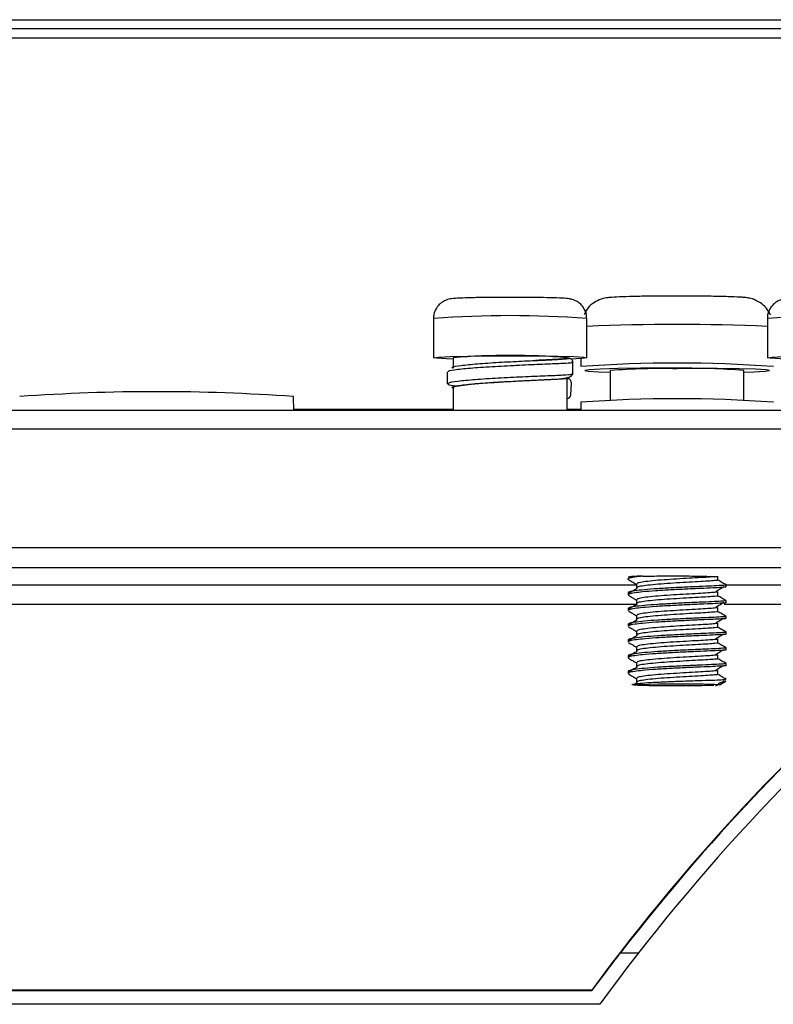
# Model space of a CAD drawing. Header units: millimetres. Extents: x 82 to 1002, y -172 to 1064.
# Tile 16 of 159: x 600 to 619, y 111 to 136. Entities that reach past the tile are written whole.
import ezdxf

# ---------------------------------------------------------------- set-up
doc = ezdxf.new("R2010")
doc.units = ezdxf.units.MM

msp = doc.modelspace()

# ---------------------------------------------------------------- linework, layer by layer
at = {"color": 7, "linetype": 'Continuous', "lineweight": 25}
for p, q in [((545.722, 136.006), (695.695, 136.006)), ((695.693, 135.772), (545.724, 135.772)), ((695.693, 135.535), (545.724, 135.535)), ((610.259, 128.404), (610.259, 127.404)), ((614.159, 127.404), (614.159, 128.404)), ((618.759, 128.404), (618.759, 127.404)), ((610.759, 127.404), (610.759, 127.141)), ((613.659, 127.391), (613.659, 127.404)), ((613.687, 127.398), (613.659, 127.398)), ((614.009, 127.385), (614.009, 127.18)), ((614.759, 127.081), (614.759, 126.319)), ((618.159, 126.319), (618.159, 127.081)), ((612.938, 126.84), (613.091, 126.848)), ((613.659, 126.06), (613.659, 126.891)), ((613.678, 126.867), (613.659, 126.869)), ((613.751, 126.461), (613.77, 126.761)), ((610.736, 126.63), (610.737, 126.641)), ((610.759, 126.641), (610.759, 126.06)), ((606.705, 126.06), (606.695, 126.417)), ((614.009, 126.273), (614.009, 126.06)), ((654.709, 126.06), (586.709, 126.06)), ((654.709, 125.586), (586.709, 125.586)), ((586.709, 122.576), (654.709, 122.576)), ((654.709, 122.063), (586.709, 122.063)), ((617.492, 121.749), (617.492, 121.849)), ((615.425, 121.649), (615.425, 121.549)), ((617.709, 121.574), (617.709, 121.624)), ((615.209, 121.424), (615.209, 121.374)), ((615.425, 121.249), (615.425, 121.149)), ((617.492, 121.349), (617.492, 121.449)), ((615.209, 121.024), (615.209, 120.974)), ((617.492, 120.949), (617.492, 121.049)), ((617.709, 121.174), (617.709, 121.224)), ((615.425, 120.849), (615.425, 120.749)), ((617.709, 120.775), (617.709, 120.824)), ((615.209, 120.625), (615.209, 120.575)), ((617.492, 120.55), (617.492, 120.65)), ((615.425, 120.45), (615.425, 120.35)), ((617.492, 120.15), (617.492, 120.25)), ((617.709, 120.375), (617.709, 120.425)), ((615.209, 120.225), (615.209, 120.175)), ((615.425, 120.05), (615.425, 119.95)), ((617.709, 119.975), (617.709, 120.025)), ((615.209, 119.825), (615.209, 119.775)), ((617.492, 119.75), (617.492, 119.85)), ((615.425, 119.65), (615.425, 119.55)), ((617.709, 119.575), (617.709, 119.625)), ((615.209, 119.425), (615.209, 119.375)), ((615.425, 119.25), (615.425, 119.15)), ((617.492, 119.35), (617.492, 119.45)), ((615.44, 119.135), (615.403, 119.113)), ((617.448, 119.061), (617.518, 119.103)), ((617.569, 119.134), (617.653, 119.185)), ((615.47, 112.256), (615.004, 112.256)), ((614.286, 111.303), (541.448, 111.303)), ((614.286, 111.314), (541.698, 111.314)), ((614.286, 111.303), (614.286, 111.314)), ((614.489, 110.956), (539.959, 110.956))]:
    msp.add_line(p, q, dxfattribs=at)
at = {"color": 8, "linetype": 'Continuous', "lineweight": 25}
for p, q in [((614.109, 127.08), (614.192, 127.064)), ((606.704, 126.1), (610.759, 126.1)), ((613.659, 126.1), (614.009, 126.1)), ((592.209, 121.63), (615.425, 121.63)), ((617.699, 121.63), (623.816, 121.63)), ((615.433, 121.13), (592.209, 121.13)), ((623.925, 121.13), (617.66, 121.13))]:
    msp.add_line(p, q, dxfattribs=at)
at = {"color": 7, "linetype": 'Continuous', "lineweight": 25, "flags": 128}
for points in [[(610.759, 127.37), (610.584, 127.376), (610.33, 127.391), (610.26, 127.406), (610.381, 127.422), (610.681, 127.436), (611.13, 127.447)], [(611.13, 127.447), (611.685, 127.453), (612.291, 127.455), (612.889, 127.452), (613.421, 127.444), (613.833, 127.433), (614.087, 127.418), (614.157, 127.402), (614.036, 127.387), (613.745, 127.373)], [(613.731, 127.384), (613.716, 127.391), (613.7, 127.396)], [(613.804, 126.988), (613.804, 127.138), (613.804, 127.287)], [(619.259, 127.37), (619.084, 127.376), (618.83, 127.391), (618.76, 127.406), (618.881, 127.422), (619.181, 127.436), (619.63, 127.447)], [(610.608, 127.041), (610.608, 126.891), (610.608, 126.741)], [(618.159, 127.038), (618.411, 127.046), (618.7, 127.062), (618.808, 127.079), (618.725, 127.097), (618.459, 127.113), (618.031, 127.126), (617.475, 127.136), (616.837, 127.141), (616.168, 127.142), (615.523, 127.137), (614.953, 127.128), (614.506, 127.115), (614.217, 127.099), (614.109, 127.082), (614.109, 127.08)], [(614.192, 127.064), (614.458, 127.048), (614.759, 127.038)], [(615.469, 119.071), (615.359, 119.083), (615.457, 119.095), (615.745, 119.105), (616.169, 119.111), (616.647, 119.112), (617.09, 119.107), (617.413, 119.098), (617.555, 119.086)]]:
    msp.add_lwpolyline(points, dxfattribs=at)
at = {"color": 8, "linetype": 'Continuous', "lineweight": 25}
for centre, radius, start, end in [((612.209, 102.402), 26.075, 85.7111, 94.2889), ((620.709, 102.402), 26.075, 85.7111, 94.2889), ((616.459, 75.271), 52.981, 87.5119, 92.4881)]:
    msp.add_arc(centre, radius, start, end, dxfattribs=at)
at = {"color": 7, "linetype": 'Continuous', "lineweight": 25}
for centre, radius, start, end in [((612.209, 109.959), 17.506, 85.2488, 94.7512), ((616.459, 93.691), 33.579, 85.8158, 94.1842), ((616.044, 110.466), 16.664, 88.5747, 94.4243), ((616.939, 112.981), 14.152, 85.0559, 91.9452), ((613.67, 126.768), 0.0999, 355.9842, 85.3638), ((603.208, 77.793), 48.749, 85.8977, 94.1013), ((613.653, 126.466), 0.0982, 273.1385, 357.0707), ((616.459, 92.784), 33.579, 85.8158, 94.1842), ((615.53, 119.658), 2.19, 88.6862, 98.4296), ((656.209, 80.506), 51.65, 129.6817, 143.8753)]:
    msp.add_arc(centre, radius, start, end, dxfattribs=at)
for centre, start_param, end_param in [((656.209, 80.453), 0.689799, 0.93639), ((656.209, 80.435), 0.689799, 0.913283), ((656.209, 80.443), 0.913481, 0.93639)]:
    msp.add_ellipse(centre, major_axis=(0, 52.068), ratio=0.999657, start_param=start_param, end_param=end_param, dxfattribs=at)
for points, knots in [([(612.035, 128.941), (611.909, 128.941), (611.623, 128.94), (611.234, 128.933), (610.903, 128.922), (610.771, 128.915), (610.664, 128.899), (610.576, 128.873), (610.475, 128.823), (610.367, 128.729), (610.287, 128.588), (610.248, 128.466), (610.26, 128.403), (610.261, 128.399)], [0, 0, 0, 0, 0.139924, 0.319135, 0.499546, 0.686107, 0.738375, 0.76991, 0.813966, 0.866399, 0.928253, 0.995312, 1, 1, 1, 1]), ([(614.151, 128.402), (614.153, 128.422), (614.162, 128.5), (614.115, 128.623), (614.035, 128.742), (613.944, 128.82), (613.859, 128.866), (613.791, 128.889), (613.741, 128.9), (613.689, 128.909), (613.6, 128.917), (613.418, 128.926), (613.066, 128.936), (612.628, 128.941), (612.26, 128.943), (612.069, 128.942), (612.035, 128.941)], [0, 0, 0, 0, 0.019923, 0.077185, 0.123127, 0.162095, 0.195122, 0.221517, 0.24401, 0.273101, 0.335417, 0.49499, 0.64698, 0.806878, 0.965476, 1, 1, 1, 1]), ([(618.836, 128.491), (618.809, 128.545), (618.754, 128.654), (618.625, 128.775), (618.494, 128.857), (618.38, 128.901), (618.299, 128.921), (618.231, 128.932), (618.157, 128.94), (618.023, 128.95), (617.767, 128.96), (617.346, 128.969), (616.841, 128.974), (616.308, 128.975), (615.79, 128.972), (615.331, 128.965), (614.966, 128.953), (614.785, 128.943), (614.671, 128.93), (614.581, 128.913), (614.456, 128.874), (614.298, 128.783), (614.157, 128.654), (614.11, 128.542), (614.093, 128.502)], [0, 0, 0, 0, 0.02749, 0.05585, 0.079964, 0.099662, 0.114659, 0.129708, 0.156978, 0.199769, 0.279021, 0.362768, 0.443625, 0.523892, 0.604088, 0.68445, 0.76544, 0.849031, 0.877969, 0.895404, 0.914967, 0.944417, 0.980248, 1, 1, 1, 1]), ([(620.535, 128.941), (620.409, 128.941), (620.123, 128.94), (619.734, 128.933), (619.403, 128.922), (619.271, 128.915), (619.164, 128.899), (619.076, 128.873), (618.975, 128.823), (618.867, 128.729), (618.787, 128.588), (618.748, 128.466), (618.76, 128.403), (618.761, 128.399)], [0, 0, 0, 0, 0.139924, 0.319135, 0.499546, 0.686107, 0.738375, 0.76991, 0.813966, 0.866399, 0.928253, 0.995312, 1, 1, 1, 1]), ([(610.737, 127.14), (610.731, 127.148), (610.715, 127.172), (610.938, 127.21), (611.355, 127.253), (611.912, 127.29), (612.519, 127.321), (612.871, 127.337), (613.046, 127.345)], [0, 0, 0, 0, 0.093669, 0.274932, 0.456195, 0.637459, 0.818715, 1, 1, 1, 1]), ([(613.641, 127.391), (613.645, 127.389), (613.659, 127.382), (613.515, 127.37), (613.241, 127.355), (612.975, 127.342), (612.85, 127.336)], [0, 0, 0, 0, 0.124945, 0.429723, 0.734501, 1, 1, 1, 1]), ([(613.7, 127.396), (613.699, 127.397), (613.699, 127.397), (613.699, 127.397), (613.698, 127.397), (613.698, 127.397), (613.697, 127.397), (613.697, 127.397), (613.696, 127.397), (613.695, 127.397), (613.695, 127.397), (613.694, 127.397), (613.692, 127.397), (613.692, 127.397), (613.691, 127.397), (613.691, 127.398), (613.69, 127.398), (613.689, 127.398), (613.688, 127.398), (613.688, 127.398), (613.687, 127.398), (613.687, 127.398)], [0, 0, 0, 0, 0.00002971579, 0.00002971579, 0.00002971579, 0.00005014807, 0.00005014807, 0.00005014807, 0.00006431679, 0.00006431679, 0.00006431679, 0.00007895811, 0.00007895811, 0.00007895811, 0.00008491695, 0.00008491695, 0.00008491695, 0.00009099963, 0.00009099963, 0.00009099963, 0.00009393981, 0.00009393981, 0.00009393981, 0.00009393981]), ([(613.804, 127.287), (613.804, 127.311), (613.803, 127.359), (613.736, 127.383), (613.703, 127.396)], [0, 0, 0, 0, 0.505484, 1, 1, 1, 1]), ([(610.639, 127.041), (610.633, 127.049), (610.616, 127.073), (610.854, 127.112), (611.299, 127.155), (611.892, 127.192), (612.54, 127.224), (612.915, 127.24), (613.102, 127.247)], [0, 0, 0, 0, 0.092089, 0.273668, 0.455246, 0.636826, 0.818397, 1, 1, 1, 1]), ([(610.776, 126.641), (610.771, 126.645), (610.749, 126.662), (610.879, 126.692), (611.153, 126.73), (611.559, 126.764), (612.034, 126.795), (612.536, 126.821), (612.83, 126.835), (612.977, 126.842)], [0, 0, 0, 0, 0.0476606, 0.2063847, 0.3651075, 0.5238296, 0.6825519, 0.8412752, 1, 1, 1, 1]), ([(612.931, 126.84), (612.972, 126.842), (613.035, 126.845), (613.077, 126.847), (613.091, 126.848)], [0, 0, 0, 0, 0.663358, 1, 1, 1, 1]), ([(613.091, 126.848), (613.17, 126.852), (613.364, 126.861), (613.577, 126.878), (613.749, 126.914), (613.787, 126.965), (613.804, 126.988)], [0, 0, 0, 0, 0.211859, 0.519847, 0.783117, 1, 1, 1, 1]), ([(610.828, 126.68), (610.745, 126.692), (610.61, 126.712), (610.631, 126.733), (610.639, 126.741)], [0, 0, 0, 0, 0.619153, 1, 1, 1, 1]), ([(615.58, 121.848), (615.508, 121.84), (615.35, 121.823), (615.226, 121.796), (615.182, 121.773), (615.221, 121.762), (615.225, 121.761)], [0, 0, 0, 0, 0.281367, 0.62202, 0.967507, 1, 1, 1, 1]), ([(615.22, 121.761), (615.256, 121.74), (615.324, 121.701), (615.393, 121.661), (615.425, 121.642)], [0, 0, 0, 0, 0.529221, 1, 1, 1, 1]), ([(617.413, 121.835), (617.362, 121.831), (617.259, 121.822), (617, 121.807), (616.694, 121.791), (616.364, 121.77), (616.043, 121.749), (615.763, 121.724), (615.555, 121.697), (615.437, 121.672), (615.437, 121.656), (615.436, 121.649)], [0, 0, 0, 0, 0.115922, 0.230946, 0.34536, 0.461578, 0.575236, 0.691286, 0.806172, 0.920718, 1, 1, 1, 1]), ([(617.479, 121.751), (617.484, 121.749), (617.501, 121.744), (617.424, 121.735), (617.256, 121.722), (617.001, 121.707), (616.694, 121.691), (616.364, 121.67), (616.043, 121.649), (615.763, 121.624), (615.555, 121.597), (615.437, 121.572), (615.437, 121.556), (615.437, 121.549)], [0, 0, 0, 0, 0.038098, 0.136329, 0.236551, 0.335943, 0.434808, 0.535231, 0.633443, 0.733721, 0.832994, 0.931973, 1, 1, 1, 1]), ([(615.58, 121.848), (615.653, 121.849), (615.731, 121.851), (615.897, 121.853), (615.987, 121.854), (616.168, 121.855), (616.261, 121.855), (616.449, 121.855), (616.542, 121.855), (616.722, 121.854), (616.811, 121.853), (616.975, 121.85), (617.052, 121.849), (617.189, 121.846), (617.248, 121.844), (617.347, 121.839), (617.386, 121.837), (617.413, 121.835)], [0, 0, 0, 0, 0.125, 0.125, 0.25, 0.25, 0.375, 0.375, 0.5, 0.5, 0.625, 0.625, 0.75, 0.75, 0.875, 0.875, 1, 1, 1, 1]), ([(617.487, 121.824), (617.489, 121.825), (617.509, 121.828), (617.459, 121.832), (617.413, 121.835)], [0, 0, 0, 0, 0.0750794, 1, 1, 1, 1]), ([(617.708, 121.625), (617.672, 121.646), (617.6, 121.688), (617.527, 121.73), (617.491, 121.751)], [0, 0, 0, 0, 0.500173, 1, 1, 1, 1]), ([(617.694, 121.625), (617.699, 121.624), (617.719, 121.619), (617.626, 121.613), (617.423, 121.601), (617.115, 121.587), (616.744, 121.572), (616.345, 121.551), (615.956, 121.53), (615.618, 121.503), (615.377, 121.477), (615.241, 121.451), (615.206, 121.433), (615.209, 121.424), (615.209, 121.424)], [0, 0, 0, 0, 0.034472, 0.133056, 0.233632, 0.333377, 0.432594, 0.533372, 0.631936, 0.732568, 0.832194, 0.914399, 0.998168, 1, 1, 1, 1]), ([(617.693, 121.574), (617.697, 121.573), (617.711, 121.568), (617.604, 121.561), (617.385, 121.549), (617.066, 121.535), (616.688, 121.519), (616.288, 121.498), (615.9, 121.476), (615.587, 121.45), (615.357, 121.423), (615.223, 121.399), (615.223, 121.381), (615.222, 121.374)], [0, 0, 0, 0, 0.039815, 0.139282, 0.240976, 0.341146, 0.441769, 0.543292, 0.642776, 0.748006, 0.830807, 0.931054, 1, 1, 1, 1]), ([(615.44, 121.534), (615.404, 121.513), (615.335, 121.472), (615.267, 121.431), (615.233, 121.411)], [0, 0, 0, 0, 0.513107, 1, 1, 1, 1]), ([(617.448, 121.46), (617.482, 121.481), (617.55, 121.522), (617.618, 121.563), (617.651, 121.583)], [0, 0, 0, 0, 0.503717, 1, 1, 1, 1]), ([(615.22, 121.361), (615.256, 121.34), (615.324, 121.301), (615.393, 121.261), (615.425, 121.242)], [0, 0, 0, 0, 0.529221, 1, 1, 1, 1]), ([(617.48, 121.449), (617.483, 121.448), (617.493, 121.443), (617.416, 121.435), (617.256, 121.422), (617.001, 121.407), (616.694, 121.391), (616.364, 121.371), (616.043, 121.349), (615.763, 121.324), (615.555, 121.297), (615.437, 121.272), (615.437, 121.256), (615.436, 121.249)], [0, 0, 0, 0, 0.039379, 0.124856, 0.226305, 0.326968, 0.427096, 0.528803, 0.62827, 0.729831, 0.830372, 0.930617, 1, 1, 1, 1]), ([(617.479, 121.351), (617.484, 121.349), (617.501, 121.344), (617.424, 121.335), (617.256, 121.322), (617.001, 121.307), (616.694, 121.291), (616.364, 121.271), (616.043, 121.249), (615.763, 121.224), (615.555, 121.197), (615.437, 121.172), (615.437, 121.156), (615.437, 121.149)], [0, 0, 0, 0, 0.038098, 0.136329, 0.236551, 0.335943, 0.434808, 0.535231, 0.633443, 0.733721, 0.832994, 0.931973, 1, 1, 1, 1]), ([(617.708, 121.225), (617.672, 121.246), (617.6, 121.288), (617.527, 121.33), (617.491, 121.351)], [0, 0, 0, 0, 0.500173, 1, 1, 1, 1]), ([(617.694, 121.225), (617.699, 121.224), (617.719, 121.219), (617.626, 121.213), (617.423, 121.201), (617.115, 121.187), (616.744, 121.172), (616.345, 121.151), (615.956, 121.13), (615.618, 121.103), (615.377, 121.077), (615.241, 121.051), (615.206, 121.033), (615.209, 121.025), (615.209, 121.024)], [0, 0, 0, 0, 0.034472, 0.133056, 0.233632, 0.333377, 0.432594, 0.533372, 0.631936, 0.732568, 0.832194, 0.914399, 0.998168, 1, 1, 1, 1]), ([(617.693, 121.174), (617.697, 121.173), (617.711, 121.168), (617.604, 121.161), (617.385, 121.149), (617.066, 121.136), (616.688, 121.119), (616.288, 121.098), (615.9, 121.076), (615.587, 121.05), (615.357, 121.024), (615.223, 120.999), (615.223, 120.981), (615.222, 120.974)], [0, 0, 0, 0, 0.039815, 0.139282, 0.240976, 0.341146, 0.441769, 0.543292, 0.642776, 0.748006, 0.830807, 0.931054, 1, 1, 1, 1]), ([(615.44, 121.134), (615.404, 121.113), (615.335, 121.072), (615.267, 121.031), (615.233, 121.011)], [0, 0, 0, 0, 0.513107, 1, 1, 1, 1]), ([(617.48, 121.049), (617.483, 121.048), (617.493, 121.043), (617.416, 121.035), (617.256, 121.022), (617.001, 121.008), (616.694, 120.991), (616.364, 120.971), (616.043, 120.95), (615.763, 120.924), (615.555, 120.897), (615.437, 120.872), (615.437, 120.856), (615.436, 120.849)], [0, 0, 0, 0, 0.039379, 0.124856, 0.226305, 0.326968, 0.427096, 0.528803, 0.62827, 0.729831, 0.830372, 0.930617, 1, 1, 1, 1]), ([(617.448, 121.061), (617.482, 121.081), (617.55, 121.122), (617.618, 121.163), (617.651, 121.183)], [0, 0, 0, 0, 0.503717, 1, 1, 1, 1]), ([(617.694, 120.825), (617.699, 120.824), (617.719, 120.82), (617.626, 120.813), (617.423, 120.801), (617.115, 120.788), (616.744, 120.772), (616.345, 120.751), (615.956, 120.73), (615.618, 120.703), (615.377, 120.677), (615.241, 120.651), (615.206, 120.633), (615.209, 120.625), (615.209, 120.625)], [0, 0, 0, 0, 0.034472, 0.133056, 0.233632, 0.333377, 0.432594, 0.533372, 0.631936, 0.732568, 0.832194, 0.914399, 0.998168, 1, 1, 1, 1]), ([(615.22, 120.962), (615.256, 120.941), (615.324, 120.901), (615.393, 120.861), (615.425, 120.843)], [0, 0, 0, 0, 0.529221, 1, 1, 1, 1]), ([(617.693, 120.775), (617.697, 120.773), (617.711, 120.768), (617.604, 120.761), (617.385, 120.749), (617.066, 120.736), (616.688, 120.719), (616.288, 120.699), (615.9, 120.676), (615.587, 120.65), (615.357, 120.624), (615.223, 120.599), (615.223, 120.582), (615.222, 120.575)], [0, 0, 0, 0, 0.039815, 0.139282, 0.240976, 0.341146, 0.441769, 0.543292, 0.642776, 0.748006, 0.830807, 0.931054, 1, 1, 1, 1]), ([(617.479, 120.951), (617.484, 120.949), (617.501, 120.944), (617.424, 120.936), (617.256, 120.922), (617.001, 120.908), (616.694, 120.891), (616.364, 120.871), (616.043, 120.85), (615.763, 120.824), (615.555, 120.797), (615.437, 120.773), (615.437, 120.756), (615.437, 120.75)], [0, 0, 0, 0, 0.038098, 0.136329, 0.236551, 0.335943, 0.434808, 0.535231, 0.633443, 0.733721, 0.832994, 0.931973, 1, 1, 1, 1]), ([(617.448, 120.661), (617.482, 120.681), (617.55, 120.722), (617.618, 120.763), (617.651, 120.783)], [0, 0, 0, 0, 0.503717, 1, 1, 1, 1]), ([(617.708, 120.825), (617.672, 120.846), (617.6, 120.888), (617.527, 120.93), (617.491, 120.951)], [0, 0, 0, 0, 0.500173, 1, 1, 1, 1]), ([(615.22, 120.562), (615.256, 120.541), (615.324, 120.501), (615.393, 120.461), (615.425, 120.443)], [0, 0, 0, 0, 0.529221, 1, 1, 1, 1]), ([(615.44, 120.734), (615.404, 120.713), (615.335, 120.672), (615.267, 120.631), (615.233, 120.611)], [0, 0, 0, 0, 0.513107, 1, 1, 1, 1]), ([(617.48, 120.65), (617.483, 120.648), (617.493, 120.643), (617.416, 120.635), (617.256, 120.622), (617.001, 120.608), (616.694, 120.591), (616.364, 120.571), (616.043, 120.55), (615.763, 120.524), (615.555, 120.497), (615.437, 120.473), (615.437, 120.456), (615.436, 120.449)], [0, 0, 0, 0, 0.039379, 0.124856, 0.226305, 0.326968, 0.427096, 0.528803, 0.62827, 0.729831, 0.830372, 0.930617, 1, 1, 1, 1]), ([(617.479, 120.551), (617.484, 120.55), (617.501, 120.544), (617.424, 120.536), (617.256, 120.522), (617.001, 120.508), (616.694, 120.491), (616.364, 120.471), (616.043, 120.45), (615.763, 120.424), (615.555, 120.398), (615.437, 120.373), (615.437, 120.356), (615.437, 120.35)], [0, 0, 0, 0, 0.038098, 0.136329, 0.236551, 0.335943, 0.434808, 0.535231, 0.633443, 0.733721, 0.832994, 0.931973, 1, 1, 1, 1]), ([(617.708, 120.425), (617.672, 120.446), (617.6, 120.488), (617.527, 120.53), (617.491, 120.551)], [0, 0, 0, 0, 0.500173, 1, 1, 1, 1]), ([(617.694, 120.426), (617.699, 120.424), (617.719, 120.42), (617.626, 120.413), (617.423, 120.401), (617.115, 120.388), (616.744, 120.372), (616.345, 120.352), (615.956, 120.33), (615.618, 120.304), (615.377, 120.277), (615.241, 120.251), (615.206, 120.234), (615.209, 120.225), (615.209, 120.225)], [0, 0, 0, 0, 0.034472, 0.133056, 0.233632, 0.333377, 0.432594, 0.533372, 0.631936, 0.732568, 0.832194, 0.914399, 0.998168, 1, 1, 1, 1]), ([(617.693, 120.375), (617.697, 120.373), (617.711, 120.369), (617.604, 120.362), (617.385, 120.349), (617.066, 120.336), (616.688, 120.319), (616.288, 120.299), (615.9, 120.276), (615.587, 120.25), (615.357, 120.224), (615.223, 120.199), (615.223, 120.182), (615.222, 120.175)], [0, 0, 0, 0, 0.039815, 0.139282, 0.240976, 0.341146, 0.441769, 0.543292, 0.642776, 0.748006, 0.830807, 0.931054, 1, 1, 1, 1]), ([(615.44, 120.334), (615.404, 120.313), (615.335, 120.272), (615.267, 120.231), (615.233, 120.211)], [0, 0, 0, 0, 0.513107, 1, 1, 1, 1]), ([(617.48, 120.25), (617.483, 120.248), (617.493, 120.243), (617.416, 120.235), (617.256, 120.222), (617.001, 120.208), (616.694, 120.191), (616.364, 120.171), (616.043, 120.15), (615.763, 120.124), (615.555, 120.098), (615.437, 120.073), (615.437, 120.056), (615.436, 120.05)], [0, 0, 0, 0, 0.039379, 0.124856, 0.226305, 0.326968, 0.427096, 0.528803, 0.62827, 0.729831, 0.830372, 0.930617, 1, 1, 1, 1]), ([(617.448, 120.261), (617.482, 120.281), (617.55, 120.322), (617.618, 120.363), (617.651, 120.384)], [0, 0, 0, 0, 0.503717, 1, 1, 1, 1]), ([(617.694, 120.026), (617.699, 120.025), (617.719, 120.02), (617.626, 120.013), (617.423, 120.001), (617.115, 119.988), (616.744, 119.972), (616.345, 119.952), (615.956, 119.93), (615.618, 119.904), (615.377, 119.877), (615.241, 119.851), (615.206, 119.834), (615.209, 119.825), (615.209, 119.825)], [0, 0, 0, 0, 0.034472, 0.133056, 0.233632, 0.333377, 0.432594, 0.533372, 0.631936, 0.732568, 0.832194, 0.914399, 0.998168, 1, 1, 1, 1]), ([(615.22, 120.162), (615.256, 120.141), (615.324, 120.101), (615.393, 120.061), (615.425, 120.043)], [0, 0, 0, 0, 0.529221, 1, 1, 1, 1]), ([(617.479, 120.151), (617.484, 120.15), (617.501, 120.144), (617.424, 120.136), (617.256, 120.122), (617.001, 120.108), (616.694, 120.092), (616.364, 120.071), (616.043, 120.05), (615.763, 120.024), (615.555, 119.998), (615.437, 119.973), (615.437, 119.956), (615.437, 119.95)], [0, 0, 0, 0, 0.038098, 0.136329, 0.236551, 0.335943, 0.434808, 0.535231, 0.633443, 0.733721, 0.832994, 0.931973, 1, 1, 1, 1]), ([(617.708, 120.026), (617.672, 120.047), (617.6, 120.088), (617.527, 120.13), (617.491, 120.151)], [0, 0, 0, 0, 0.500173, 1, 1, 1, 1]), ([(615.22, 119.762), (615.256, 119.741), (615.324, 119.701), (615.393, 119.662), (615.425, 119.643)], [0, 0, 0, 0, 0.529221, 1, 1, 1, 1]), ([(617.693, 119.975), (617.697, 119.973), (617.711, 119.969), (617.604, 119.962), (617.385, 119.949), (617.066, 119.936), (616.688, 119.919), (616.288, 119.899), (615.9, 119.877), (615.587, 119.851), (615.357, 119.824), (615.223, 119.799), (615.223, 119.782), (615.222, 119.775)], [0, 0, 0, 0, 0.039815, 0.139282, 0.240976, 0.341146, 0.441769, 0.543292, 0.642776, 0.748006, 0.830807, 0.931054, 1, 1, 1, 1]), ([(615.44, 119.935), (615.404, 119.913), (615.335, 119.872), (615.267, 119.831), (615.233, 119.811)], [0, 0, 0, 0, 0.513107, 1, 1, 1, 1]), ([(617.48, 119.85), (617.483, 119.848), (617.493, 119.843), (617.416, 119.835), (617.256, 119.822), (617.001, 119.808), (616.694, 119.792), (616.364, 119.771), (616.043, 119.75), (615.763, 119.724), (615.555, 119.698), (615.437, 119.673), (615.437, 119.656), (615.436, 119.65)], [0, 0, 0, 0, 0.039379, 0.124856, 0.226305, 0.326968, 0.427096, 0.528803, 0.62827, 0.729831, 0.830372, 0.930617, 1, 1, 1, 1]), ([(617.479, 119.751), (617.484, 119.75), (617.501, 119.744), (617.424, 119.736), (617.256, 119.722), (617.001, 119.708), (616.694, 119.692), (616.364, 119.671), (616.043, 119.65), (615.763, 119.624), (615.555, 119.598), (615.437, 119.573), (615.437, 119.557), (615.437, 119.55)], [0, 0, 0, 0, 0.038098, 0.136329, 0.236551, 0.335943, 0.434808, 0.535231, 0.633443, 0.733721, 0.832994, 0.931973, 1, 1, 1, 1]), ([(617.448, 119.861), (617.482, 119.882), (617.55, 119.923), (617.618, 119.963), (617.651, 119.984)], [0, 0, 0, 0, 0.503717, 1, 1, 1, 1]), ([(617.708, 119.626), (617.672, 119.647), (617.6, 119.689), (617.527, 119.731), (617.491, 119.752)], [0, 0, 0, 0, 0.500173, 1, 1, 1, 1]), ([(617.694, 119.626), (617.699, 119.625), (617.719, 119.62), (617.626, 119.613), (617.423, 119.601), (617.115, 119.588), (616.744, 119.572), (616.345, 119.552), (615.956, 119.53), (615.618, 119.504), (615.377, 119.477), (615.241, 119.452), (615.206, 119.434), (615.209, 119.425), (615.209, 119.425)], [0, 0, 0, 0, 0.034472, 0.133056, 0.233632, 0.333377, 0.432594, 0.533372, 0.631936, 0.732568, 0.832194, 0.914399, 0.998168, 1, 1, 1, 1]), ([(617.693, 119.575), (617.697, 119.574), (617.711, 119.569), (617.604, 119.562), (617.385, 119.549), (617.066, 119.536), (616.688, 119.52), (616.288, 119.499), (615.9, 119.477), (615.587, 119.451), (615.357, 119.424), (615.223, 119.399), (615.223, 119.382), (615.222, 119.375)], [0, 0, 0, 0, 0.039815, 0.139282, 0.240976, 0.341146, 0.441769, 0.543292, 0.642776, 0.748006, 0.830807, 0.931054, 1, 1, 1, 1]), ([(615.44, 119.535), (615.404, 119.514), (615.335, 119.472), (615.267, 119.431), (615.233, 119.411)], [0, 0, 0, 0, 0.513107, 1, 1, 1, 1]), ([(617.448, 119.461), (617.482, 119.482), (617.55, 119.523), (617.618, 119.564), (617.651, 119.584)], [0, 0, 0, 0, 0.503717, 1, 1, 1, 1]), ([(615.22, 119.362), (615.256, 119.341), (615.324, 119.301), (615.393, 119.262), (615.425, 119.243)], [0, 0, 0, 0, 0.529221, 1, 1, 1, 1]), ([(617.48, 119.45), (617.483, 119.448), (617.493, 119.443), (617.416, 119.436), (617.256, 119.423), (617.001, 119.408), (616.694, 119.392), (616.364, 119.371), (616.043, 119.35), (615.763, 119.325), (615.555, 119.298), (615.437, 119.273), (615.437, 119.257), (615.436, 119.25)], [0, 0, 0, 0, 0.039379, 0.124856, 0.226305, 0.326968, 0.427096, 0.528803, 0.62827, 0.729831, 0.830372, 0.930617, 1, 1, 1, 1]), ([(617.479, 119.352), (617.484, 119.35), (617.501, 119.344), (617.424, 119.336), (617.256, 119.323), (617.001, 119.308), (616.694, 119.292), (616.364, 119.271), (616.043, 119.25), (615.763, 119.225), (615.555, 119.198), (615.437, 119.173), (615.437, 119.157), (615.437, 119.15)], [0, 0, 0, 0, 0.038098, 0.136329, 0.236551, 0.335943, 0.434808, 0.535231, 0.633443, 0.733721, 0.832994, 0.931973, 1, 1, 1, 1]), ([(617.708, 119.226), (617.672, 119.247), (617.6, 119.289), (617.527, 119.331), (617.491, 119.352)], [0, 0, 0, 0, 0.500173, 1, 1, 1, 1]), ([(615.469, 119.071), (615.424, 119.074), (615.334, 119.079), (615.301, 119.094), (615.367, 119.111), (615.558, 119.13), (615.851, 119.149), (616.221, 119.166), (616.626, 119.181), (617.02, 119.194), (617.359, 119.204), (617.563, 119.212), (617.661, 119.218), (617.707, 119.221), (617.701, 119.225), (617.699, 119.226)], [0, 0, 0, 0, 0.069976, 0.139804, 0.224533, 0.310632, 0.399846, 0.490469, 0.581995, 0.675397, 0.768873, 0.863673, 0.910596, 0.957517, 1, 1, 1, 1]), ([(615.946, 119.06), (615.847, 119.061), (615.758, 119.062), (615.595, 119.066), (615.526, 119.068), (615.469, 119.071)], [0, 0, 0, 0, 0.5, 0.5, 1, 1, 1, 1]), ([(617.356, 119.07), (617.289, 119.067), (617.198, 119.064), (617.036, 119.061), (616.978, 119.06), (616.857, 119.058), (616.794, 119.058), (616.664, 119.057), (616.596, 119.056), (616.462, 119.056), (616.395, 119.056), (616.193, 119.057), (616.065, 119.058), (615.946, 119.06)], [0, 0, 0, 0, 0.25, 0.25, 0.375, 0.375, 0.5, 0.5, 0.625, 0.625, 0.75, 0.75, 1, 1, 1, 1]), ([(615.973, 119.109), (616.095, 119.11), (616.347, 119.113), (616.762, 119.112), (617.139, 119.107), (617.387, 119.1), (617.498, 119.092), (617.508, 119.091), (617.508, 119.091)], [0, 0, 0, 0, 0.200257, 0.412167, 0.624222, 0.835446, 0.993854, 1, 1, 1, 1]), ([(617.555, 119.086), (617.551, 119.084), (617.545, 119.08), (617.485, 119.077), (617.457, 119.075)], [0, 0, 0, 0, 0.521647, 1, 1, 1, 1]), ([(617.67, 119.173), (617.691, 119.177), (617.74, 119.188), (617.443, 119.02), (617.666, 119.162), (617.583, 119.137), (617.558, 119.132), (617.542, 119.128), (617.53, 119.124), (617.522, 119.121), (617.518, 119.119), (617.516, 119.117), (617.513, 119.116), (617.512, 119.114), (617.509, 119.111), (617.511, 119.104), (617.542, 119.093), (617.549, 119.089), (617.555, 119.086)], [0, 0, 0, 0, 0.123986, 0.27676, 0.511066, 0.580825, 0.60586, 0.630927, 0.643481, 0.649783, 0.65223, 0.654701, 0.656915, 0.659427, 0.663819, 0.678358, 0.747295, 1, 1, 1, 1])]:
    msp.add_open_spline(points, degree=3, knots=knots, dxfattribs=at)
at = {"color": 8, "linetype": 'Continuous', "lineweight": 25}
for points, knots in [([(613.046, 127.345), (613.21, 127.353), (613.35, 127.359), (613.568, 127.372), (613.644, 127.377), (613.717, 127.388), (613.718, 127.392), (613.687, 127.398)], [0.8125, 0.8125, 0.8125, 0.8125, 0.8750001, 0.8750001, 0.9375, 0.9375, 0.9957791, 0.9957791, 0.9957791, 0.9957791]), ([(613.102, 127.247), (613.277, 127.255), (613.426, 127.261), (613.658, 127.273), (613.739, 127.278), (613.82, 127.289), (613.819, 127.293), (613.778, 127.298)], [0.8125, 0.8125, 0.8125, 0.8125, 0.8750001, 0.8750001, 0.9375, 0.9375, 1, 1, 1, 1]), ([(610.639, 126.741), (610.633, 126.749), (610.616, 126.773), (610.854, 126.812), (611.298, 126.855), (611.894, 126.893), (612.534, 126.924), (613.126, 126.948), (613.574, 126.968), (613.831, 126.983), (613.796, 126.993), (613.778, 126.998)], [0, 0, 0, 0, 0.059461, 0.177029, 0.294596, 0.412164, 0.529727, 0.647311, 0.76483, 0.882505, 1, 1, 1, 1]), ([(610.737, 126.641), (610.731, 126.649), (610.716, 126.672), (610.938, 126.71), (611.356, 126.753), (611.911, 126.79), (612.478, 126.819), (612.792, 126.834), (612.931, 126.84)], [0, 0, 0, 0, 0.094091, 0.283373, 0.472655, 0.661939, 0.851214, 1, 1, 1, 1]), ([(613.091, 126.848), (613.224, 126.854), (613.505, 126.867), (613.728, 126.883), (613.696, 126.894), (613.68, 126.899)], [0, 0, 0, 0, 0.308167, 0.654322, 1, 1, 1, 1])]:
    msp.add_open_spline(points, degree=3, knots=knots, dxfattribs=at)
at = {"color": 7, "linetype": 'Continuous', "lineweight": 25}
msp.add_open_spline([(617.394, 119.071), (617.382, 119.071), (617.369, 119.07), (617.356, 119.07)], degree=3, dxfattribs=at)

doc.saveas('drawing.dxf')
